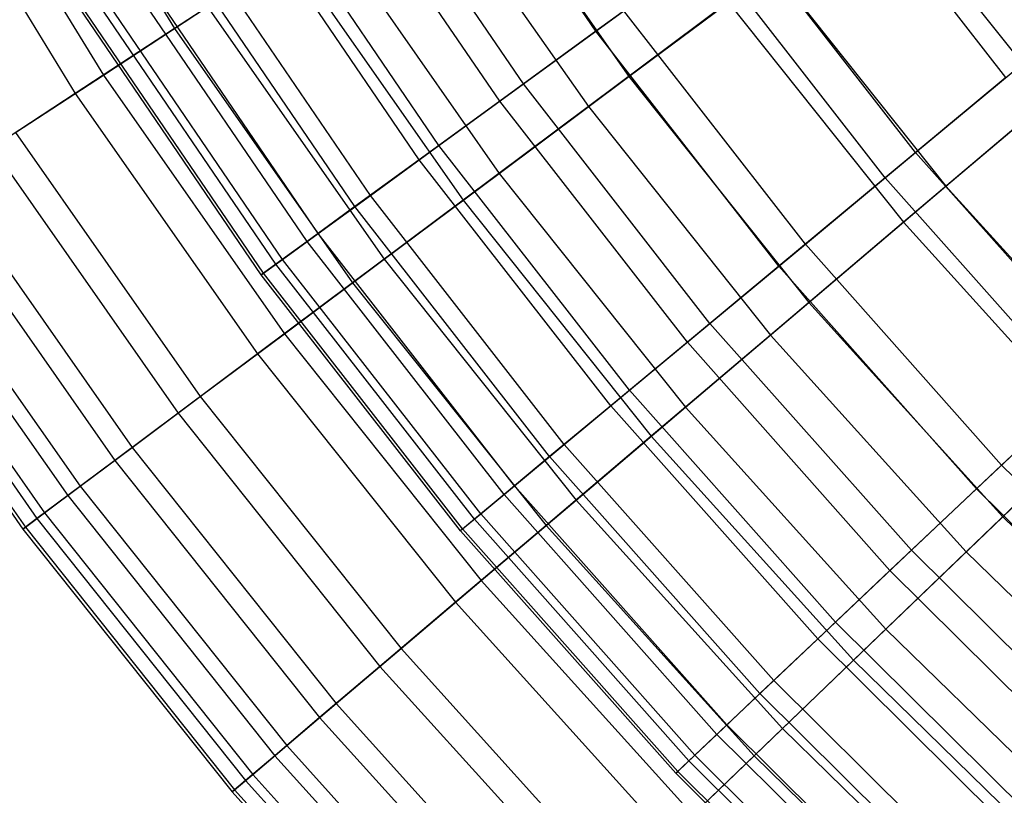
# Model space of a CAD drawing. Extents: x -8.3 to 8.8, y -6 to 6.
# Tile 4 of 177: x -4.6 to -3.5, y -3.9 to -3. Entities that reach past the tile are written whole.
import ezdxf

# ---------------------------------------------------------------- set-up
doc = ezdxf.new("R2010")
doc.units = 0
doc.header["$LTSCALE"] = 2.54
doc.layers.get('0').update_dxf_attribs({"linetype": 'CONTINUOUS'})

# ---------------------------------------------------------------- blocks, each defined once
blk = doc.blocks.new('DROPS_COLOR_A_STL')
at = {"color": 0}
for p, q in [((4.4221, -3.0368, 5.5063), (4.2361, -2.7634, 5.5063)), ((4.4221, -3.0368, 5.5063), (4.2361, -2.7634, 5.5063)), ((4.3417, -3.0954, 9.8277), (4.1521, -2.8167, 9.8277)), ((4.3417, -3.0954, 9.8277), (4.1521, -2.8167, 9.8277)), ((4.3152, -3.1147, 5.8505), (4.1245, -2.8343, 5.8505)), ((4.3152, -3.1147, 5.8505), (4.1245, -2.8343, 5.8505)), ((4.8772, -3.0882, 4.846), (4.687, -2.8439, 4.846)), ((4.8772, -3.0882, 4.846), (4.687, -2.8439, 4.846)), ((4.2477, -3.1638, 9.4778), (4.0539, -2.879, 9.4778)), ((4.2477, -3.1638, 9.4778), (4.0539, -2.879, 9.4778)), ((4.2259, -3.1797, 6.2023), (4.0312, -2.8935, 6.2023)), ((4.2259, -3.1797, 6.2023), (4.0312, -2.8935, 6.2023)), ((4.1716, -3.2193, 9.1213), (3.9744, -2.9295, 9.1213)), ((4.1716, -3.2193, 9.1213), (3.9744, -2.9295, 9.1213)), ((4.777, -3.1715, 10.5024), (4.5817, -2.9206, 10.5024)), ((4.777, -3.1715, 10.5024), (4.5817, -2.9206, 10.5024)), ((4.1545, -3.2317, 6.5603), (3.9566, -2.9408, 6.5603)), ((4.1545, -3.2317, 6.5603), (3.9566, -2.9408, 6.5603)), ((4.5462, -2.9464, 5.171), (4.4221, -3.0368, 5.5063)), ((4.5462, -2.9464, 5.171), (4.4221, -3.0368, 5.5063)), ((4.7433, -3.1996, 5.171), (4.5462, -2.9464, 5.171)), ((4.7433, -3.1996, 5.171), (4.5462, -2.9464, 5.171)), ((4.1136, -3.2615, 8.7596), (3.9138, -2.9679, 8.7596)), ((4.1136, -3.2615, 8.7596), (3.9138, -2.9679, 8.7596)), ((4.1014, -3.2704, 6.9232), (3.9011, -2.976, 6.9232)), ((4.1014, -3.2704, 6.9232), (3.9011, -2.976, 6.9232)), ((4.074, -3.2904, 8.3941), (3.8725, -2.9942, 8.3941)), ((4.074, -3.2904, 8.3941), (3.8725, -2.9942, 8.3941)), ((4.0667, -3.2957, 7.2894), (3.8648, -2.999, 7.2894)), ((4.0667, -3.2957, 7.2894), (3.8648, -2.999, 7.2894)), ((4.0505, -3.3075, 7.6576), (3.8479, -3.0097, 7.6576)), ((4.0505, -3.3075, 7.6576), (3.8479, -3.0097, 7.6576)), ((4.0529, -3.3057, 8.0263), (3.8505, -3.0081, 8.0263)), ((4.0529, -3.3057, 8.0263), (3.8505, -3.0081, 8.0263)), ((4.3417, -3.0954, 9.8277), (4.4532, -3.0142, 10.1697)), ((4.3417, -3.0954, 9.8277), (4.4532, -3.0142, 10.1697)), ((4.6548, -3.2732, 10.1697), (4.4532, -3.0142, 10.1697)), ((4.6548, -3.2732, 10.1697), (4.4532, -3.0142, 10.1697)), ((4.4221, -3.0368, 5.5063), (4.3152, -3.1147, 5.8505)), ((4.4221, -3.0368, 5.5063), (4.3152, -3.1147, 5.8505)), ((4.6253, -3.2977, 5.5063), (4.4221, -3.0368, 5.5063)), ((4.6253, -3.2977, 5.5063), (4.4221, -3.0368, 5.5063)), ((4.777, -3.1715, 10.5024), (4.915, -3.0568, 10.8245)), ((4.777, -3.1715, 10.5024), (4.915, -3.0568, 10.8245)), ((4.8772, -3.0882, 4.846), (4.7433, -3.1996, 5.171)), ((4.8772, -3.0882, 4.846), (4.7433, -3.1996, 5.171)), ((4.2477, -3.1638, 9.4778), (4.3417, -3.0954, 9.8277)), ((4.2477, -3.1638, 9.4778), (4.3417, -3.0954, 9.8277)), ((4.5487, -3.3613, 9.8277), (4.3417, -3.0954, 9.8277)), ((4.5487, -3.3613, 9.8277), (4.3417, -3.0954, 9.8277)), ((4.3152, -3.1147, 5.8505), (4.2259, -3.1797, 6.2023)), ((4.3152, -3.1147, 5.8505), (4.2259, -3.1797, 6.2023)), ((4.5236, -3.3823, 5.8505), (4.3152, -3.1147, 5.8505)), ((4.5236, -3.3823, 5.8505), (4.3152, -3.1147, 5.8505)), ((4.1716, -3.2193, 9.1213), (4.2477, -3.1638, 9.4778)), ((4.1716, -3.2193, 9.1213), (4.2477, -3.1638, 9.4778)), ((4.4593, -3.4357, 9.4778), (4.2477, -3.1638, 9.4778)), ((4.4593, -3.4357, 9.4778), (4.2477, -3.1638, 9.4778)), ((4.2259, -3.1797, 6.2023), (4.1545, -3.2317, 6.5603)), ((4.2259, -3.1797, 6.2023), (4.1545, -3.2317, 6.5603)), ((4.4386, -3.4529, 6.2023), (4.2259, -3.1797, 6.2023)), ((4.4386, -3.4529, 6.2023), (4.2259, -3.1797, 6.2023)), ((4.6548, -3.2732, 10.1697), (4.777, -3.1715, 10.5024)), ((4.6548, -3.2732, 10.1697), (4.777, -3.1715, 10.5024)), ((4.9881, -3.4094, 10.5024), (4.777, -3.1715, 10.5024)), ((4.9881, -3.4094, 10.5024), (4.777, -3.1715, 10.5024)), ((4.7433, -3.1996, 5.171), (4.6253, -3.2977, 5.5063)), ((4.7433, -3.1996, 5.171), (4.6253, -3.2977, 5.5063)), ((4.9562, -3.4396, 5.171), (4.7433, -3.1996, 5.171)), ((4.9562, -3.4396, 5.171), (4.7433, -3.1996, 5.171)), ((4.1136, -3.2615, 8.7596), (4.1716, -3.2193, 9.1213)), ((4.1136, -3.2615, 8.7596), (4.1716, -3.2193, 9.1213)), ((4.3869, -3.4959, 9.1213), (4.1716, -3.2193, 9.1213)), ((4.3869, -3.4959, 9.1213), (4.1716, -3.2193, 9.1213)), ((4.1545, -3.2317, 6.5603), (4.1014, -3.2704, 6.9232)), ((4.1545, -3.2317, 6.5603), (4.1014, -3.2704, 6.9232)), ((4.3707, -3.5093, 6.5603), (4.1545, -3.2317, 6.5603)), ((4.3707, -3.5093, 6.5603), (4.1545, -3.2317, 6.5603)), ((4.074, -3.2904, 8.3941), (4.1136, -3.2615, 8.7596)), ((4.074, -3.2904, 8.3941), (4.1136, -3.2615, 8.7596)), ((4.3318, -3.5417, 8.7596), (4.1136, -3.2615, 8.7596)), ((4.3318, -3.5417, 8.7596), (4.1136, -3.2615, 8.7596)), ((4.1014, -3.2704, 6.9232), (4.0667, -3.2957, 7.2894)), ((4.1014, -3.2704, 6.9232), (4.0667, -3.2957, 7.2894)), ((4.3202, -3.5514, 6.9232), (4.1014, -3.2704, 6.9232)), ((4.3202, -3.5514, 6.9232), (4.1014, -3.2704, 6.9232)), ((4.5487, -3.3613, 9.8277), (4.6548, -3.2732, 10.1697)), ((4.5487, -3.3613, 9.8277), (4.6548, -3.2732, 10.1697)), ((4.8726, -3.5187, 10.1697), (4.6548, -3.2732, 10.1697)), ((4.8726, -3.5187, 10.1697), (4.6548, -3.2732, 10.1697)), ((4.0529, -3.3057, 8.0263), (4.074, -3.2904, 8.3941)), ((4.0529, -3.3057, 8.0263), (4.074, -3.2904, 8.3941)), ((4.2941, -3.573, 8.3941), (4.074, -3.2904, 8.3941)), ((4.2941, -3.573, 8.3941), (4.074, -3.2904, 8.3941)), ((4.0667, -3.2957, 7.2894), (4.0505, -3.3075, 7.6576)), ((4.0667, -3.2957, 7.2894), (4.0505, -3.3075, 7.6576)), ((4.2871, -3.5788, 7.2894), (4.0667, -3.2957, 7.2894)), ((4.2871, -3.5788, 7.2894), (4.0667, -3.2957, 7.2894)), ((4.6253, -3.2977, 5.5063), (4.5236, -3.3823, 5.8505)), ((4.6253, -3.2977, 5.5063), (4.5236, -3.3823, 5.8505)), ((4.8447, -3.545, 5.5063), (4.6253, -3.2977, 5.5063)), ((4.8447, -3.545, 5.5063), (4.6253, -3.2977, 5.5063)), ((4.0505, -3.3075, 7.6576), (4.0529, -3.3057, 8.0263)), ((4.0505, -3.3075, 7.6576), (4.0529, -3.3057, 8.0263)), ((4.2717, -3.5916, 7.6576), (4.0505, -3.3075, 7.6576)), ((4.2717, -3.5916, 7.6576), (4.0505, -3.3075, 7.6576)), ((4.2741, -3.5897, 8.0263), (4.0529, -3.3057, 8.0263)), ((4.2741, -3.5897, 8.0263), (4.0529, -3.3057, 8.0263)), ((4.4593, -3.4357, 9.4778), (4.5487, -3.3613, 9.8277)), ((4.4593, -3.4357, 9.4778), (4.5487, -3.3613, 9.8277)), ((4.7724, -3.6134, 9.8277), (4.5487, -3.3613, 9.8277)), ((4.7724, -3.6134, 9.8277), (4.5487, -3.3613, 9.8277)), ((4.5236, -3.3823, 5.8505), (4.4386, -3.4529, 6.2023)), ((4.5236, -3.3823, 5.8505), (4.4386, -3.4529, 6.2023)), ((4.7486, -3.6359, 5.8505), (4.5236, -3.3823, 5.8505)), ((4.7486, -3.6359, 5.8505), (4.5236, -3.3823, 5.8505)), ((4.8726, -3.5187, 10.1697), (4.9881, -3.4094, 10.5024)), ((4.8726, -3.5187, 10.1697), (4.9881, -3.4094, 10.5024)), ((4.3869, -3.4959, 9.1213), (4.4593, -3.4357, 9.4778)), ((4.3869, -3.4959, 9.1213), (4.4593, -3.4357, 9.4778)), ((4.688, -3.6933, 9.4778), (4.4593, -3.4357, 9.4778)), ((4.688, -3.6933, 9.4778), (4.4593, -3.4357, 9.4778)), ((4.9562, -3.4396, 5.171), (4.8447, -3.545, 5.5063)), ((4.9562, -3.4396, 5.171), (4.8447, -3.545, 5.5063)), ((4.4386, -3.4529, 6.2023), (4.3707, -3.5093, 6.5603)), ((4.4386, -3.4529, 6.2023), (4.3707, -3.5093, 6.5603)), ((4.6684, -3.7119, 6.2023), (4.4386, -3.4529, 6.2023)), ((4.6684, -3.7119, 6.2023), (4.4386, -3.4529, 6.2023)), ((4.3318, -3.5417, 8.7596), (4.3869, -3.4959, 9.1213)), ((4.3318, -3.5417, 8.7596), (4.3869, -3.4959, 9.1213)), ((4.6195, -3.7581, 9.1213), (4.3869, -3.4959, 9.1213)), ((4.6195, -3.7581, 9.1213), (4.3869, -3.4959, 9.1213)), ((4.3707, -3.5093, 6.5603), (4.3202, -3.5514, 6.9232)), ((4.3707, -3.5093, 6.5603), (4.3202, -3.5514, 6.9232)), ((4.6042, -3.7726, 6.5603), (4.3707, -3.5093, 6.5603)), ((4.6042, -3.7726, 6.5603), (4.3707, -3.5093, 6.5603)), ((4.7724, -3.6134, 9.8277), (4.8726, -3.5187, 10.1697)), ((4.7724, -3.6134, 9.8277), (4.8726, -3.5187, 10.1697)), ((5.1057, -3.7497, 10.1697), (4.8726, -3.5187, 10.1697)), ((5.1057, -3.7497, 10.1697), (4.8726, -3.5187, 10.1697)), ((4.2941, -3.573, 8.3941), (4.3318, -3.5417, 8.7596)), ((4.2941, -3.573, 8.3941), (4.3318, -3.5417, 8.7596)), ((4.5674, -3.8074, 8.7596), (4.3318, -3.5417, 8.7596)), ((4.5674, -3.8074, 8.7596), (4.3318, -3.5417, 8.7596)), ((4.3202, -3.5514, 6.9232), (4.2871, -3.5788, 7.2894)), ((4.3202, -3.5514, 6.9232), (4.2871, -3.5788, 7.2894)), ((4.5565, -3.8178, 6.9232), (4.3202, -3.5514, 6.9232)), ((4.5565, -3.8178, 6.9232), (4.3202, -3.5514, 6.9232)), ((4.8447, -3.545, 5.5063), (4.7486, -3.6359, 5.8505)), ((4.8447, -3.545, 5.5063), (4.7486, -3.6359, 5.8505)), ((5.0795, -3.7778, 5.5063), (4.8447, -3.545, 5.5063)), ((5.0795, -3.7778, 5.5063), (4.8447, -3.545, 5.5063)), ((4.2741, -3.5897, 8.0263), (4.2941, -3.573, 8.3941)), ((4.2741, -3.5897, 8.0263), (4.2941, -3.573, 8.3941)), ((4.5319, -3.841, 8.3941), (4.2941, -3.573, 8.3941)), ((4.5319, -3.841, 8.3941), (4.2941, -3.573, 8.3941)), ((4.2871, -3.5788, 7.2894), (4.2717, -3.5916, 7.6576)), ((4.2871, -3.5788, 7.2894), (4.2717, -3.5916, 7.6576)), ((4.5253, -3.8473, 7.2894), (4.2871, -3.5788, 7.2894)), ((4.5253, -3.8473, 7.2894), (4.2871, -3.5788, 7.2894)), ((4.2717, -3.5916, 7.6576), (4.2741, -3.5897, 8.0263)), ((4.2717, -3.5916, 7.6576), (4.2741, -3.5897, 8.0263)), ((4.5107, -3.861, 7.6576), (4.2717, -3.5916, 7.6576)), ((4.5107, -3.861, 7.6576), (4.2717, -3.5916, 7.6576)), ((4.5129, -3.8589, 8.0263), (4.2741, -3.5897, 8.0263)), ((4.5129, -3.8589, 8.0263), (4.2741, -3.5897, 8.0263)), ((4.688, -3.6933, 9.4778), (4.7724, -3.6134, 9.8277)), ((4.688, -3.6933, 9.4778), (4.7724, -3.6134, 9.8277)), ((5.0118, -3.8507, 9.8277), (4.7724, -3.6134, 9.8277)), ((5.0118, -3.8507, 9.8277), (4.7724, -3.6134, 9.8277)), ((4.7486, -3.6359, 5.8505), (4.6684, -3.7119, 6.2023)), ((4.7486, -3.6359, 5.8505), (4.6684, -3.7119, 6.2023)), ((4.9895, -3.8747, 5.8505), (4.7486, -3.6359, 5.8505)), ((4.9895, -3.8747, 5.8505), (4.7486, -3.6359, 5.8505)), ((4.6195, -3.7581, 9.1213), (4.688, -3.6933, 9.4778)), ((4.6195, -3.7581, 9.1213), (4.688, -3.6933, 9.4778)), ((4.9326, -3.9359, 9.4778), (4.688, -3.6933, 9.4778)), ((4.9326, -3.9359, 9.4778), (4.688, -3.6933, 9.4778)), ((4.6684, -3.7119, 6.2023), (4.6042, -3.7726, 6.5603)), ((4.6684, -3.7119, 6.2023), (4.6042, -3.7726, 6.5603)), ((4.9143, -3.9556, 6.2023), (4.6684, -3.7119, 6.2023)), ((4.9143, -3.9556, 6.2023), (4.6684, -3.7119, 6.2023)), ((4.5674, -3.8074, 8.7596), (4.6195, -3.7581, 9.1213)), ((4.5674, -3.8074, 8.7596), (4.6195, -3.7581, 9.1213)), ((4.8685, -4.0048, 9.1213), (4.6195, -3.7581, 9.1213)), ((4.8685, -4.0048, 9.1213), (4.6195, -3.7581, 9.1213)), ((4.6042, -3.7726, 6.5603), (4.5565, -3.8178, 6.9232)), ((4.6042, -3.7726, 6.5603), (4.5565, -3.8178, 6.9232)), ((4.8541, -4.0203, 6.5603), (4.6042, -3.7726, 6.5603)), ((4.8541, -4.0203, 6.5603), (4.6042, -3.7726, 6.5603)), ((4.5319, -3.841, 8.3941), (4.5674, -3.8074, 8.7596)), ((4.5319, -3.841, 8.3941), (4.5674, -3.8074, 8.7596)), ((4.8197, -4.0574, 8.7596), (4.5674, -3.8074, 8.7596)), ((4.8197, -4.0574, 8.7596), (4.5674, -3.8074, 8.7596)), ((4.5565, -3.8178, 6.9232), (4.5253, -3.8473, 7.2894)), ((4.5565, -3.8178, 6.9232), (4.5253, -3.8473, 7.2894)), ((4.8094, -4.0684, 6.9232), (4.5565, -3.8178, 6.9232)), ((4.8094, -4.0684, 6.9232), (4.5565, -3.8178, 6.9232)), ((4.5253, -3.8473, 7.2894), (4.5107, -3.861, 7.6576)), ((4.5253, -3.8473, 7.2894), (4.5107, -3.861, 7.6576)), ((4.5129, -3.8589, 8.0263), (4.5319, -3.841, 8.3941)), ((4.5129, -3.8589, 8.0263), (4.5319, -3.841, 8.3941)), ((4.7801, -4.0999, 7.2894), (4.5253, -3.8473, 7.2894)), ((4.7801, -4.0999, 7.2894), (4.5253, -3.8473, 7.2894)), ((4.7863, -4.0932, 8.3941), (4.5319, -3.841, 8.3941)), ((4.7863, -4.0932, 8.3941), (4.5319, -3.841, 8.3941)), ((4.5107, -3.861, 7.6576), (4.5129, -3.8589, 8.0263)), ((4.5107, -3.861, 7.6576), (4.5129, -3.8589, 8.0263)), ((4.7686, -4.1123, 8.0263), (4.5129, -3.8589, 8.0263)), ((4.7686, -4.1123, 8.0263), (4.5129, -3.8589, 8.0263)), ((4.7665, -4.1146, 7.6576), (4.5107, -3.861, 7.6576)), ((4.7665, -4.1146, 7.6576), (4.5107, -3.861, 7.6576))]:
    blk.add_line(p, q, dxfattribs=at)
blk = doc.blocks.new('GROUP_1')
at = {"color": 0}
for p, q in [((3.6895, 3.2588, 3.6996), (3.8691, 2.9647, 3.6996)), ((3.6895, 3.2588, 3.6996), (3.8691, 2.9647, 3.6996)), ((3.6073, 3.2121, 8.058), (3.79, 2.9129, 8.058)), ((3.6073, 3.2121, 8.058), (3.79, 2.9129, 8.058)), ((3.5749, 3.1937, 4.0472), (3.7588, 2.8925, 4.0472)), ((3.5749, 3.1937, 4.0472), (3.7588, 2.8925, 4.0472)), ((4.1896, 3.1743, 9.0642), (4.3735, 2.9114, 9.0642)), ((4.1896, 3.1743, 9.0642), (4.3735, 2.9114, 9.0642)), ((4.1426, 3.1436, 3.0323), (4.3286, 2.8779, 3.0323)), ((4.1426, 3.1436, 3.0323), (4.3286, 2.8779, 3.0323)), ((4.6545, 3.1213, 2.4104), (4.8409, 2.8874, 2.4104)), ((4.6545, 3.1213, 2.4104), (4.8409, 2.8874, 2.4104)), ((4.0391, 3.0759, 8.7389), (4.2294, 2.8038, 8.7389)), ((4.0391, 3.0759, 8.7389), (4.2294, 2.8038, 8.7389)), ((3.9972, 3.0485, 3.3609), (3.8691, 2.9647, 3.6996)), ((3.9972, 3.0485, 3.3609), (3.8691, 2.9647, 3.6996)), ((3.9972, 3.0485, 3.3609), (4.1894, 2.7739, 3.3609)), ((3.9972, 3.0485, 3.3609), (4.1894, 2.7739, 3.3609)), ((4.3735, 2.9114, 9.0642), (4.5335, 3.0309, 9.3777)), ((4.3735, 2.9114, 9.0642), (4.5335, 3.0309, 9.3777)), ((4.5335, 3.0309, 9.3777), (4.7256, 2.7896, 9.3777)), ((4.5335, 3.0309, 9.3777), (4.7256, 2.7896, 9.3777)), ((3.79, 2.9129, 8.058), (3.9057, 2.9886, 8.403)), ((3.79, 2.9129, 8.058), (3.9057, 2.9886, 8.403)), ((3.9057, 2.9886, 8.403), (4.1018, 2.7084, 8.403)), ((3.9057, 2.9886, 8.403), (4.1018, 2.7084, 8.403)), ((4.4838, 2.9938, 2.715), (4.3286, 2.8779, 3.0323)), ((4.4838, 2.9938, 2.715), (4.3286, 2.8779, 3.0323)), ((4.4838, 2.9938, 2.715), (4.6784, 2.7496, 2.715)), ((4.4838, 2.9938, 2.715), (4.6784, 2.7496, 2.715)), ((3.8691, 2.9647, 3.6996), (3.7588, 2.8925, 4.0472)), ((3.8691, 2.9647, 3.6996), (3.7588, 2.8925, 4.0472)), ((3.8691, 2.9647, 3.6996), (4.0667, 2.6822, 3.6996)), ((3.8691, 2.9647, 3.6996), (4.0667, 2.6822, 3.6996)), ((4.7256, 2.7896, 9.3777), (4.8924, 2.9311, 9.6783)), ((4.7256, 2.7896, 9.3777), (4.8924, 2.9311, 9.6783)), ((3.6924, 2.8491, 7.705), (3.79, 2.9129, 8.058)), ((3.6924, 2.8491, 7.705), (3.79, 2.9129, 8.058)), ((3.79, 2.9129, 8.058), (3.991, 2.6257, 8.058)), ((3.79, 2.9129, 8.058), (3.991, 2.6257, 8.058)), ((4.2294, 2.8038, 8.7389), (4.3735, 2.9114, 9.0642)), ((4.2294, 2.8038, 8.7389), (4.3735, 2.9114, 9.0642)), ((4.3735, 2.9114, 9.0642), (4.5734, 2.6604, 9.0642)), ((4.3735, 2.9114, 9.0642), (4.5734, 2.6604, 9.0642)), ((3.7588, 2.8925, 4.0472), (3.6667, 2.8323, 4.4023)), ((3.7588, 2.8925, 4.0472), (3.6667, 2.8323, 4.4023)), ((3.7588, 2.8925, 4.0472), (3.9611, 2.6034, 4.0472)), ((3.7588, 2.8925, 4.0472), (3.9611, 2.6034, 4.0472)), ((4.8409, 2.8874, 2.4104), (4.6784, 2.7496, 2.715)), ((4.8409, 2.8874, 2.4104), (4.6784, 2.7496, 2.715)), ((4.3286, 2.8779, 3.0323), (4.1894, 2.7739, 3.3609)), ((4.3286, 2.8779, 3.0323), (4.1894, 2.7739, 3.3609)), ((4.3286, 2.8779, 3.0323), (4.5307, 2.6242, 3.0323)), ((4.3286, 2.8779, 3.0323), (4.5307, 2.6242, 3.0323)), ((3.6924, 2.8491, 7.705), (3.8976, 2.5559, 7.705)), ((3.6924, 2.8491, 7.705), (3.8976, 2.5559, 7.705)), ((3.6667, 2.8323, 4.4023), (3.873, 2.5375, 4.4023)), ((3.6667, 2.8323, 4.4023), (3.873, 2.5375, 4.4023)), ((4.1018, 2.7084, 8.403), (4.2294, 2.8038, 8.7389)), ((4.1018, 2.7084, 8.403), (4.2294, 2.8038, 8.7389)), ((4.2294, 2.8038, 8.7389), (4.4363, 2.5441, 8.7389)), ((4.2294, 2.8038, 8.7389), (4.4363, 2.5441, 8.7389)), ((3.6133, 2.7973, 7.3455), (3.8218, 2.4993, 7.3455)), ((3.6133, 2.7973, 7.3455), (3.8218, 2.4993, 7.3455)), ((4.5734, 2.6604, 9.0642), (4.7256, 2.7896, 9.3777)), ((4.5734, 2.6604, 9.0642), (4.7256, 2.7896, 9.3777)), ((4.7256, 2.7896, 9.3777), (4.9325, 2.5608, 9.3777)), ((4.7256, 2.7896, 9.3777), (4.9325, 2.5608, 9.3777)), ((3.5932, 2.7842, 4.7635), (3.8026, 2.4849, 4.7635)), ((3.5932, 2.7842, 4.7635), (3.8026, 2.4849, 4.7635)), ((4.1894, 2.7739, 3.3609), (4.0667, 2.6822, 3.6996)), ((4.1894, 2.7739, 3.3609), (4.0667, 2.6822, 3.6996)), ((4.1894, 2.7739, 3.3609), (4.3982, 2.5117, 3.3609)), ((4.1894, 2.7739, 3.3609), (4.3982, 2.5117, 3.3609)), ((3.553, 2.7578, 6.9808), (3.764, 2.4562, 6.9808)), ((3.553, 2.7578, 6.9808), (3.764, 2.4562, 6.9808)), ((3.5386, 2.7484, 5.1294), (3.7503, 2.4459, 5.1294)), ((3.5386, 2.7484, 5.1294), (3.7503, 2.4459, 5.1294)), ((4.6784, 2.7496, 2.715), (4.5307, 2.6242, 3.0323)), ((4.6784, 2.7496, 2.715), (4.5307, 2.6242, 3.0323)), ((4.6784, 2.7496, 2.715), (4.8878, 2.5179, 2.715)), ((4.6784, 2.7496, 2.715), (4.8878, 2.5179, 2.715)), ((3.503, 2.7251, 5.4987), (3.7162, 2.4204, 5.4987)), ((3.503, 2.7251, 5.4987), (3.7162, 2.4204, 5.4987)), ((3.5117, 2.7308, 6.6124), (3.7245, 2.4266, 6.6124)), ((3.5117, 2.7308, 6.6124), (3.7245, 2.4266, 6.6124)), ((3.4866, 2.7144, 5.8699), (3.7005, 2.4087, 5.8699)), ((3.4866, 2.7144, 5.8699), (3.7005, 2.4087, 5.8699)), ((3.4895, 2.7163, 6.2416), (3.7033, 2.4108, 6.2416)), ((3.4895, 2.7163, 6.2416), (3.7033, 2.4108, 6.2416)), ((3.991, 2.6257, 8.058), (4.1018, 2.7084, 8.403)), ((3.991, 2.6257, 8.058), (4.1018, 2.7084, 8.403)), ((4.1018, 2.7084, 8.403), (4.3148, 2.4409, 8.403)), ((4.1018, 2.7084, 8.403), (4.3148, 2.4409, 8.403)), ((4.0667, 2.6822, 3.6996), (3.9611, 2.6034, 4.0472)), ((4.0667, 2.6822, 3.6996), (3.9611, 2.6034, 4.0472)), ((4.0667, 2.6822, 3.6996), (4.2815, 2.4127, 3.6996)), ((4.0667, 2.6822, 3.6996), (4.2815, 2.4127, 3.6996)), ((4.4363, 2.5441, 8.7389), (4.5734, 2.6604, 9.0642)), ((4.4363, 2.5441, 8.7389), (4.5734, 2.6604, 9.0642)), ((4.5734, 2.6604, 9.0642), (4.7886, 2.4224, 9.0642)), ((4.5734, 2.6604, 9.0642), (4.7886, 2.4224, 9.0642)), ((3.8976, 2.5559, 7.705), (3.991, 2.6257, 8.058)), ((3.8976, 2.5559, 7.705), (3.991, 2.6257, 8.058)), ((3.991, 2.6257, 8.058), (4.2094, 2.3515, 8.058)), ((3.991, 2.6257, 8.058), (4.2094, 2.3515, 8.058)), ((4.5307, 2.6242, 3.0323), (4.3982, 2.5117, 3.3609)), ((4.5307, 2.6242, 3.0323), (4.3982, 2.5117, 3.3609)), ((4.5307, 2.6242, 3.0323), (4.7481, 2.3835, 3.0323)), ((4.5307, 2.6242, 3.0323), (4.7481, 2.3835, 3.0323)), ((3.9611, 2.6034, 4.0472), (3.873, 2.5375, 4.4023)), ((3.9611, 2.6034, 4.0472), (3.873, 2.5375, 4.4023)), ((3.9611, 2.6034, 4.0472), (4.181, 2.3274, 4.0472)), ((3.9611, 2.6034, 4.0472), (4.181, 2.3274, 4.0472)), ((4.7886, 2.4224, 9.0642), (4.9325, 2.5608, 9.3777)), ((4.7886, 2.4224, 9.0642), (4.9325, 2.5608, 9.3777)), ((3.8218, 2.4993, 7.3455), (3.8976, 2.5559, 7.705)), ((3.8218, 2.4993, 7.3455), (3.8976, 2.5559, 7.705)), ((3.8976, 2.5559, 7.705), (4.1205, 2.276, 7.705)), ((3.8976, 2.5559, 7.705), (4.1205, 2.276, 7.705)), ((3.873, 2.5375, 4.4023), (3.8026, 2.4849, 4.7635)), ((3.873, 2.5375, 4.4023), (3.8026, 2.4849, 4.7635)), ((3.873, 2.5375, 4.4023), (4.0971, 2.2561, 4.4023)), ((3.873, 2.5375, 4.4023), (4.0971, 2.2561, 4.4023)), ((4.3148, 2.4409, 8.403), (4.4363, 2.5441, 8.7389)), ((4.3148, 2.4409, 8.403), (4.4363, 2.5441, 8.7389)), ((4.4363, 2.5441, 8.7389), (4.6589, 2.2977, 8.7389)), ((4.4363, 2.5441, 8.7389), (4.6589, 2.2977, 8.7389)), ((4.8878, 2.5179, 2.715), (4.7481, 2.3835, 3.0323)), ((4.8878, 2.5179, 2.715), (4.7481, 2.3835, 3.0323)), ((4.3982, 2.5117, 3.3609), (4.2815, 2.4127, 3.6996)), ((4.3982, 2.5117, 3.3609), (4.2815, 2.4127, 3.6996)), ((4.3982, 2.5117, 3.3609), (4.6229, 2.2631, 3.3609)), ((4.3982, 2.5117, 3.3609), (4.6229, 2.2631, 3.3609)), ((3.764, 2.4562, 6.9808), (3.8218, 2.4993, 7.3455)), ((3.764, 2.4562, 6.9808), (3.8218, 2.4993, 7.3455)), ((3.8218, 2.4993, 7.3455), (4.0484, 2.2148, 7.3455)), ((3.8218, 2.4993, 7.3455), (4.0484, 2.2148, 7.3455)), ((3.8026, 2.4849, 4.7635), (3.7503, 2.4459, 5.1294)), ((3.8026, 2.4849, 4.7635), (3.7503, 2.4459, 5.1294)), ((3.8026, 2.4849, 4.7635), (4.0301, 2.1993, 4.7635)), ((3.8026, 2.4849, 4.7635), (4.0301, 2.1993, 4.7635)), ((3.7245, 2.4266, 6.6124), (3.764, 2.4562, 6.9808)), ((3.7245, 2.4266, 6.6124), (3.764, 2.4562, 6.9808)), ((3.764, 2.4562, 6.9808), (3.9935, 2.1682, 6.9808)), ((3.764, 2.4562, 6.9808), (3.9935, 2.1682, 6.9808)), ((3.7503, 2.4459, 5.1294), (3.7162, 2.4204, 5.4987)), ((3.7503, 2.4459, 5.1294), (3.7162, 2.4204, 5.4987)), ((3.7503, 2.4459, 5.1294), (3.9803, 2.157, 5.1294)), ((3.7503, 2.4459, 5.1294), (3.9803, 2.157, 5.1294)), ((4.2094, 2.3515, 8.058), (4.3148, 2.4409, 8.403)), ((4.2094, 2.3515, 8.058), (4.3148, 2.4409, 8.403)), ((4.3148, 2.4409, 8.403), (4.5441, 2.1872, 8.403)), ((4.3148, 2.4409, 8.403), (4.5441, 2.1872, 8.403)), ((3.7162, 2.4204, 5.4987), (3.7005, 2.4087, 5.8699)), ((3.7162, 2.4204, 5.4987), (3.7005, 2.4087, 5.8699)), ((3.7033, 2.4108, 6.2416), (3.7245, 2.4266, 6.6124)), ((3.7033, 2.4108, 6.2416), (3.7245, 2.4266, 6.6124)), ((3.7162, 2.4204, 5.4987), (3.9479, 2.1295, 5.4987)), ((3.7162, 2.4204, 5.4987), (3.9479, 2.1295, 5.4987)), ((3.7245, 2.4266, 6.6124), (3.9558, 2.1362, 6.6124)), ((3.7245, 2.4266, 6.6124), (3.9558, 2.1362, 6.6124)), ((4.6589, 2.2977, 8.7389), (4.7886, 2.4224, 9.0642)), ((4.6589, 2.2977, 8.7389), (4.7886, 2.4224, 9.0642)), ((4.7886, 2.4224, 9.0642), (5.0181, 2.1982, 9.0642)), ((4.7886, 2.4224, 9.0642), (5.0181, 2.1982, 9.0642)), ((3.7005, 2.4087, 5.8699), (3.7033, 2.4108, 6.2416)), ((3.7005, 2.4087, 5.8699), (3.7033, 2.4108, 6.2416)), ((3.7005, 2.4087, 5.8699), (3.933, 2.1169, 5.8699)), ((3.7005, 2.4087, 5.8699), (3.933, 2.1169, 5.8699)), ((3.7033, 2.4108, 6.2416), (3.9356, 2.1191, 6.2416)), ((3.7033, 2.4108, 6.2416), (3.9356, 2.1191, 6.2416)), ((4.2815, 2.4127, 3.6996), (4.181, 2.3274, 4.0472)), ((4.2815, 2.4127, 3.6996), (4.181, 2.3274, 4.0472)), ((4.2815, 2.4127, 3.6996), (4.5126, 2.1569, 3.6996)), ((4.2815, 2.4127, 3.6996), (4.5126, 2.1569, 3.6996)), ((4.7481, 2.3835, 3.0323), (4.6229, 2.2631, 3.3609)), ((4.7481, 2.3835, 3.0323), (4.6229, 2.2631, 3.3609)), ((4.7481, 2.3835, 3.0323), (4.9802, 2.1569, 3.0323)), ((4.7481, 2.3835, 3.0323), (4.9802, 2.1569, 3.0323)), ((4.1205, 2.276, 7.705), (4.2094, 2.3515, 8.058)), ((4.1205, 2.276, 7.705), (4.2094, 2.3515, 8.058)), ((4.2094, 2.3515, 8.058), (4.4445, 2.0914, 8.058)), ((4.2094, 2.3515, 8.058), (4.4445, 2.0914, 8.058)), ((4.181, 2.3274, 4.0472), (4.0971, 2.2561, 4.4023)), ((4.181, 2.3274, 4.0472), (4.0971, 2.2561, 4.4023)), ((4.181, 2.3274, 4.0472), (4.4176, 2.0655, 4.0472)), ((4.181, 2.3274, 4.0472), (4.4176, 2.0655, 4.0472)), ((4.5441, 2.1872, 8.403), (4.6589, 2.2977, 8.7389)), ((4.5441, 2.1872, 8.403), (4.6589, 2.2977, 8.7389)), ((4.6589, 2.2977, 8.7389), (4.8965, 2.0657, 8.7389)), ((4.6589, 2.2977, 8.7389), (4.8965, 2.0657, 8.7389)), ((4.0484, 2.2148, 7.3455), (4.1205, 2.276, 7.705)), ((4.0484, 2.2148, 7.3455), (4.1205, 2.276, 7.705)), ((4.1205, 2.276, 7.705), (4.3604, 2.0106, 7.705)), ((4.1205, 2.276, 7.705), (4.3604, 2.0106, 7.705)), ((4.0971, 2.2561, 4.4023), (4.0301, 2.1993, 4.7635)), ((4.0971, 2.2561, 4.4023), (4.0301, 2.1993, 4.7635)), ((4.0971, 2.2561, 4.4023), (4.3383, 1.9893, 4.4023)), ((4.0971, 2.2561, 4.4023), (4.3383, 1.9893, 4.4023)), ((4.6229, 2.2631, 3.3609), (4.5126, 2.1569, 3.6996)), ((4.6229, 2.2631, 3.3609), (4.5126, 2.1569, 3.6996)), ((4.6229, 2.2631, 3.3609), (4.8627, 2.0288, 3.3609)), ((4.6229, 2.2631, 3.3609), (4.8627, 2.0288, 3.3609)), ((3.9935, 2.1682, 6.9808), (4.0484, 2.2148, 7.3455)), ((3.9935, 2.1682, 6.9808), (4.0484, 2.2148, 7.3455)), ((4.0484, 2.2148, 7.3455), (4.2923, 1.945, 7.3455)), ((4.0484, 2.2148, 7.3455), (4.2923, 1.945, 7.3455)), ((4.0301, 2.1993, 4.7635), (3.9803, 2.157, 5.1294)), ((4.0301, 2.1993, 4.7635), (3.9803, 2.157, 5.1294)), ((4.0301, 2.1993, 4.7635), (4.275, 1.9284, 4.7635)), ((4.0301, 2.1993, 4.7635), (4.275, 1.9284, 4.7635)), ((4.4445, 2.0914, 8.058), (4.5441, 2.1872, 8.403)), ((4.4445, 2.0914, 8.058), (4.5441, 2.1872, 8.403)), ((4.5441, 2.1872, 8.403), (4.7887, 1.9483, 8.403)), ((4.5441, 2.1872, 8.403), (4.7887, 1.9483, 8.403)), ((3.9558, 2.1362, 6.6124), (3.9935, 2.1682, 6.9808)), ((3.9558, 2.1362, 6.6124), (3.9935, 2.1682, 6.9808)), ((3.9935, 2.1682, 6.9808), (4.2403, 1.895, 6.9808)), ((3.9935, 2.1682, 6.9808), (4.2403, 1.895, 6.9808)), ((3.9803, 2.157, 5.1294), (3.9479, 2.1295, 5.4987)), ((3.9803, 2.157, 5.1294), (3.9479, 2.1295, 5.4987)), ((3.9803, 2.157, 5.1294), (4.2279, 1.8831, 5.1294)), ((3.9803, 2.157, 5.1294), (4.2279, 1.8831, 5.1294)), ((4.5126, 2.1569, 3.6996), (4.4176, 2.0655, 4.0472)), ((4.5126, 2.1569, 3.6996), (4.4176, 2.0655, 4.0472)), ((4.5126, 2.1569, 3.6996), (4.7591, 1.9161, 3.6996)), ((4.5126, 2.1569, 3.6996), (4.7591, 1.9161, 3.6996)), ((3.9356, 2.1191, 6.2416), (3.9558, 2.1362, 6.6124)), ((3.9356, 2.1191, 6.2416), (3.9558, 2.1362, 6.6124)), ((3.9558, 2.1362, 6.6124), (4.2047, 1.8608, 6.6124)), ((3.9558, 2.1362, 6.6124), (4.2047, 1.8608, 6.6124)), ((3.9479, 2.1295, 5.4987), (3.933, 2.1169, 5.8699)), ((3.9479, 2.1295, 5.4987), (3.933, 2.1169, 5.8699)), ((3.9479, 2.1295, 5.4987), (4.1973, 1.8536, 5.4987)), ((3.9479, 2.1295, 5.4987), (4.1973, 1.8536, 5.4987)), ((3.933, 2.1169, 5.8699), (3.9356, 2.1191, 6.2416)), ((3.933, 2.1169, 5.8699), (3.9356, 2.1191, 6.2416)), ((3.933, 2.1169, 5.8699), (4.1832, 1.8401, 5.8699)), ((3.933, 2.1169, 5.8699), (4.1832, 1.8401, 5.8699)), ((3.9356, 2.1191, 6.2416), (4.1857, 1.8424, 6.2416)), ((3.9356, 2.1191, 6.2416), (4.1857, 1.8424, 6.2416))]:
    blk.add_line(p, q, dxfattribs=at)
blk.add_blockref('DROPS_COLOR_A_STL', (-0.0852, 5.9985, -1.8001), dxfattribs=at)

msp = doc.modelspace()

# ---------------------------------------------------------------- block references
at = {"color": 0}
msp.add_blockref('GROUP_1', (-8.3148, -5.9985, 1.8001), dxfattribs=at)

doc.saveas('drawing.dxf')
